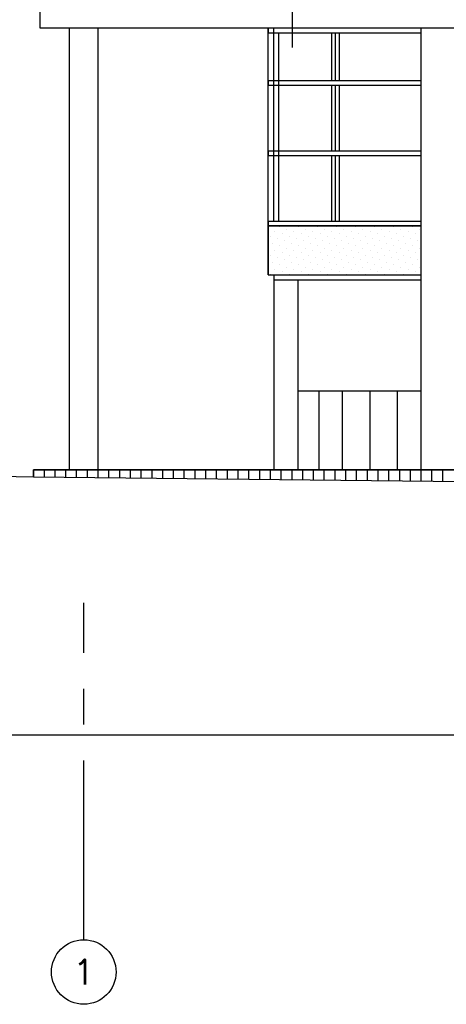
# Model space of a CAD drawing. Extents: x -84711 to 98481, y -64904 to 90945.
# Tile 5 of 29: x -11443 to -5501, y 48157 to 61886. Entities that reach past the tile are written whole.
import ezdxf
from ezdxf.enums import TextEntityAlignment as Align

# ---------------------------------------------------------------- set-up
doc = ezdxf.new("R2010")
doc.units = 0
doc.header["$LTSCALE"] = 2000
doc.header["$MEASUREMENT"] = 0
doc.linetypes.add('CENTER', pattern=[2, 1.25, -0.25, 0.25, -0.25])
doc.layers.get('0').update_dxf_attribs({"linetype": 'CONTINUOUS'})
for name, color, linetype in [('ALGEM-ARC', 15, 'CONTINUOUS'), ('BETON-AZ', 3, 'CONTINUOUS'), ('BIB', 7, 'CONTINUOUS'), ('HOUT-DRS', 4, 'CONTINUOUS'), ('KOZIJN2', 10, 'CONTINUOUS'), ('MTXT25', 2, 'CONTINUOUS'), ('MVARCPL', 7, 'CONTINUOUS'), ('NATUUR', 6, 'CONTINUOUS'), ('STAAL-AZ', 3, 'CONTINUOUS'), ('STEEN-AZ', 3, 'CONTINUOUS'), ('STRAMIEN', 1, 'CENTER'), ('STRAMIENCIRCEL', 2, 'CONTINUOUS'), ('STRAMIENNR', 4, 'CONTINUOUS')]:
    doc.layers.add(name, color=color, linetype=linetype)
doc.styles.get("Standard").update_dxf_attribs({"font": 'simplex'})

# ---------------------------------------------------------------- blocks, each defined once
blk = doc.blocks.new('STRMNNR')
at = {"layer": 'STRAMIENCIRCEL'}
blk.add_circle((0, 0), 4.5, dxfattribs=at)
at = {"layer": 'STRAMIENNR'}
blk.add_attdef('NR', text='', height=3.5, dxfattribs=at).set_placement((0, 0), align=Align.MIDDLE_CENTER)
blk = doc.blocks.new('*X33')
at = {"color": 0}
for p, q in [((-11250, 55510), (-11250, 55610)), ((-11100, 55508), (-11100, 55610)), ((-10950, 55506), (-10950, 55610)), ((-10800, 55505), (-10800, 55610)), ((-10650, 55503), (-10650, 55610)), ((-10500, 55502), (-10500, 55610)), ((-10350, 55500), (-10350, 55610)), ((-10200, 55498), (-10200, 55610)), ((-10050, 55497), (-10050, 55610)), ((-9900, 55495), (-9900, 55610)), ((-9750, 55493), (-9750, 55610)), ((-9600, 55492), (-9600, 55610)), ((-9450, 55490), (-9450, 55610)), ((-9300, 55489), (-9300, 55610)), ((-9150, 55487), (-9150, 55610)), ((-9000, 55485), (-9000, 55610)), ((-8850, 55484), (-8850, 55610)), ((-8700, 55482), (-8700, 55610)), ((-8550, 55481), (-8550, 55610)), ((-8400, 55479), (-8400, 55610)), ((-8250, 55477), (-8250, 55610)), ((-8100, 55476), (-8100, 55610)), ((-7950, 55474), (-7950, 55610)), ((-7800, 55473), (-7800, 55610)), ((-7650, 55471), (-7650, 55610)), ((-7500, 55469), (-7500, 55610)), ((-7350, 55468), (-7350, 55610)), ((-7200, 55466), (-7200, 55610)), ((-7050, 55464), (-7050, 55610)), ((-6900, 55463), (-6900, 55610)), ((-6750, 55461), (-6750, 55610)), ((-6600, 55460), (-6600, 55610)), ((-6450, 55458), (-6450, 55610)), ((-6300, 55456), (-6300, 55610)), ((-6150, 55455), (-6150, 55610)), ((-6000, 55453), (-6000, 55610)), ((-5850, 55452), (-5850, 55610)), ((-5700, 55450), (-5700, 55610)), ((-5550, 55448), (-5550, 55610))]:
    blk.add_line(p, q, dxfattribs=at)
blk = doc.blocks.new('*X47')
at = {"color": 0}
for p, q in [((-7889, 58933), (-7889, 58933)), ((-7822, 58999), (-7822, 58999)), ((-7789, 58900), (-7789, 58900)), ((-7723, 58966), (-7723, 58966)), ((-7623, 58933), (-7623, 58933)), ((-7557, 58999), (-7557, 58999)), ((-7524, 58900), (-7524, 58900)), ((-7458, 58966), (-7458, 58966)), ((-7358, 58933), (-7358, 58933)), ((-7292, 58999), (-7292, 58999)), ((-7259, 58900), (-7259, 58900)), ((-7193, 58966), (-7193, 58966)), ((-7093, 58933), (-7093, 58933)), ((-7027, 58999), (-7027, 58999)), ((-6994, 58900), (-6994, 58900)), ((-6927, 58966), (-6927, 58966)), ((-6828, 58933), (-6828, 58933)), ((-6762, 58999), (-6762, 58999)), ((-6729, 58900), (-6729, 58900)), ((-6662, 58966), (-6662, 58966)), ((-6563, 58933), (-6563, 58933)), ((-6497, 58999), (-6497, 58999)), ((-6463, 58900), (-6463, 58900)), ((-6397, 58966), (-6397, 58966)), ((-6298, 58933), (-6298, 58933)), ((-6231, 58999), (-6231, 58999)), ((-6198, 58900), (-6198, 58900)), ((-6132, 58966), (-6132, 58966)), ((-6033, 58933), (-6033, 58933)), ((-5966, 58999), (-5966, 58999)), ((-5933, 58900), (-5933, 58900)), ((-5867, 58966), (-5867, 58966)), ((-7955, 58867), (-7955, 58867)), ((-7922, 58767), (-7922, 58767)), ((-7856, 58833), (-7856, 58833)), ((-7756, 58800), (-7756, 58800)), ((-7690, 58867), (-7690, 58867)), ((-7657, 58767), (-7657, 58767)), ((-7590, 58833), (-7590, 58833)), ((-7491, 58800), (-7491, 58800)), ((-7425, 58867), (-7425, 58867)), ((-7391, 58767), (-7391, 58767)), ((-7325, 58833), (-7325, 58833)), ((-7226, 58800), (-7226, 58800)), ((-7159, 58867), (-7159, 58867)), ((-7126, 58767), (-7126, 58767)), ((-7060, 58833), (-7060, 58833)), ((-6961, 58800), (-6961, 58800)), ((-6894, 58867), (-6894, 58867)), ((-6861, 58767), (-6861, 58767)), ((-6795, 58833), (-6795, 58833)), ((-6695, 58800), (-6695, 58800)), ((-6629, 58867), (-6629, 58867)), ((-6596, 58767), (-6596, 58767)), ((-6530, 58833), (-6530, 58833)), ((-6430, 58800), (-6430, 58800)), ((-6364, 58867), (-6364, 58867)), ((-6331, 58767), (-6331, 58767)), ((-6265, 58833), (-6265, 58833)), ((-6165, 58800), (-6165, 58800)), ((-6099, 58867), (-6099, 58867)), ((-6066, 58767), (-6066, 58767)), ((-5999, 58833), (-5999, 58833)), ((-5900, 58800), (-5900, 58800)), ((-7889, 58668), (-7889, 58668)), ((-7822, 58734), (-7822, 58734)), ((-7789, 58635), (-7789, 58635)), ((-7723, 58701), (-7723, 58701)), ((-7623, 58668), (-7623, 58668)), ((-7557, 58734), (-7557, 58734)), ((-7524, 58635), (-7524, 58635)), ((-7458, 58701), (-7458, 58701)), ((-7358, 58668), (-7358, 58668)), ((-7292, 58734), (-7292, 58734)), ((-7259, 58635), (-7259, 58635)), ((-7193, 58701), (-7193, 58701)), ((-7093, 58668), (-7093, 58668)), ((-7027, 58734), (-7027, 58734)), ((-6994, 58635), (-6994, 58635)), ((-6927, 58701), (-6927, 58701)), ((-6828, 58668), (-6828, 58668)), ((-6762, 58734), (-6762, 58734)), ((-6729, 58635), (-6729, 58635)), ((-6662, 58701), (-6662, 58701)), ((-6563, 58668), (-6563, 58668)), ((-6497, 58734), (-6497, 58734)), ((-6463, 58635), (-6463, 58635)), ((-6397, 58701), (-6397, 58701)), ((-6298, 58668), (-6298, 58668)), ((-6231, 58734), (-6231, 58734)), ((-6198, 58635), (-6198, 58635)), ((-6132, 58701), (-6132, 58701)), ((-6033, 58668), (-6033, 58668)), ((-5966, 58734), (-5966, 58734)), ((-5933, 58635), (-5933, 58635)), ((-5867, 58701), (-5867, 58701)), ((-7955, 58601), (-7955, 58601)), ((-7922, 58502), (-7922, 58502)), ((-7856, 58568), (-7856, 58568)), ((-7756, 58535), (-7756, 58535)), ((-7690, 58601), (-7690, 58601)), ((-7657, 58502), (-7657, 58502)), ((-7590, 58568), (-7590, 58568)), ((-7491, 58535), (-7491, 58535)), ((-7425, 58601), (-7425, 58601)), ((-7391, 58502), (-7391, 58502)), ((-7325, 58568), (-7325, 58568)), ((-7226, 58535), (-7226, 58535)), ((-7159, 58601), (-7159, 58601)), ((-7126, 58502), (-7126, 58502)), ((-7060, 58568), (-7060, 58568)), ((-6961, 58535), (-6961, 58535)), ((-6894, 58601), (-6894, 58601)), ((-6861, 58502), (-6861, 58502)), ((-6795, 58568), (-6795, 58568)), ((-6695, 58535), (-6695, 58535)), ((-6629, 58601), (-6629, 58601)), ((-6596, 58502), (-6596, 58502)), ((-6530, 58568), (-6530, 58568)), ((-6430, 58535), (-6430, 58535)), ((-6364, 58601), (-6364, 58601)), ((-6331, 58502), (-6331, 58502)), ((-6265, 58568), (-6265, 58568)), ((-6165, 58535), (-6165, 58535)), ((-6099, 58601), (-6099, 58601)), ((-6066, 58502), (-6066, 58502)), ((-5999, 58568), (-5999, 58568)), ((-5900, 58535), (-5900, 58535)), ((-7889, 58403), (-7889, 58403)), ((-7822, 58469), (-7822, 58469)), ((-7789, 58369), (-7789, 58369)), ((-7723, 58436), (-7723, 58436)), ((-7623, 58403), (-7623, 58403)), ((-7557, 58469), (-7557, 58469)), ((-7524, 58369), (-7524, 58369)), ((-7458, 58436), (-7458, 58436)), ((-7358, 58403), (-7358, 58403)), ((-7292, 58469), (-7292, 58469)), ((-7259, 58369), (-7259, 58369)), ((-7193, 58436), (-7193, 58436)), ((-7093, 58403), (-7093, 58403)), ((-7027, 58469), (-7027, 58469)), ((-6994, 58369), (-6994, 58369)), ((-6927, 58436), (-6927, 58436)), ((-6828, 58403), (-6828, 58403)), ((-6762, 58469), (-6762, 58469)), ((-6729, 58369), (-6729, 58369)), ((-6662, 58436), (-6662, 58436)), ((-6563, 58403), (-6563, 58403)), ((-6497, 58469), (-6497, 58469)), ((-6463, 58369), (-6463, 58369)), ((-6397, 58436), (-6397, 58436)), ((-6298, 58403), (-6298, 58403)), ((-6231, 58469), (-6231, 58469)), ((-6198, 58369), (-6198, 58369)), ((-6132, 58436), (-6132, 58436)), ((-6033, 58403), (-6033, 58403)), ((-5966, 58469), (-5966, 58469)), ((-5933, 58369), (-5933, 58369)), ((-5867, 58436), (-5867, 58436)), ((-7955, 58336), (-7955, 58336)), ((-7690, 58336), (-7690, 58336)), ((-7425, 58336), (-7425, 58336)), ((-7159, 58336), (-7159, 58336)), ((-6894, 58336), (-6894, 58336)), ((-6629, 58336), (-6629, 58336)), ((-6364, 58336), (-6364, 58336)), ((-6099, 58336), (-6099, 58336))]:
    blk.add_line(p, q, dxfattribs=at)

msp = doc.modelspace()

# ---------------------------------------------------------------- linework, layer by layer
at = {"layer": 'ALGEM-ARC'}
msp.add_lwpolyline([(-7984, 58327), (-5851, 58327), (-5851, 59010), (-7984, 59010)], close=True, dxfattribs=at)
at = {"layer": 'BETON-AZ'}
for p, q in [((-10751, 55610), (-10751, 61770)), ((-10351, 55610), (-10351, 61770)), ((-5851, 55610), (-5851, 61770)), ((-7903, 58260), (-5851, 58260)), ((-7632, 58327), (-5851, 58327))]:
    msp.add_line(p, q, dxfattribs=at)
msp.add_lwpolyline([(-11251, 55610), (-11251, 55510), (21299, 55160), (21299, 55610)], close=True, dxfattribs=at)
at = {"layer": 'HOUT-DRS'}
for p, q in [((-7984, 61770), (-7984, 61703)), ((-7984, 61703), (-5851, 61703)), ((-7903, 59077), (-7903, 61770)), ((-7903, 59077), (-7903, 61703)), ((-7833, 59077), (-7833, 61703)), ((-7094, 61039), (-7094, 61703)), ((-7046, 61039), (-7046, 61703)), ((-6989, 61039), (-6989, 61703)), ((-7984, 61039), (-7984, 60972)), ((-7984, 61039), (-5851, 61039)), ((-7984, 60972), (-5851, 60972)), ((-7094, 60058), (-7094, 60972)), ((-7046, 60058), (-7046, 60972)), ((-6989, 60058), (-6989, 60972)), ((-7984, 60058), (-7984, 59991)), ((-7984, 60058), (-5851, 60058)), ((-7984, 59991), (-5851, 59991)), ((-7094, 59077), (-7094, 59991)), ((-7046, 59077), (-7046, 59991)), ((-6989, 59077), (-6989, 59991)), ((-7984, 59077), (-5851, 59077)), ((-7984, 59077), (-7984, 59010)), ((-7984, 59010), (-5851, 59010))]:
    msp.add_line(p, q, dxfattribs=at)
at = {"layer": 'KOZIJN2'}
msp.add_line((-7984, 58327), (-7984, 61770), dxfattribs=at)
at = {"layer": 'MTXT25'}
msp.add_line((-7646, 64002), (-7646, 61497), dxfattribs=at)
at = {"layer": 'MVARCPL'}
msp.add_lwpolyline([(-21301, 51910), (-21301, 54110), (-29301, 54110), (-29301, 51910), (-50710, 51910), (-50710, 72010), (-41501, 72010), (-41501, 55910), (-31982, 55910), (-11251, 55510), (21299, 55160), (98481, 55160), (98481, 51910), (-9424, 51910)], close=True, dxfattribs=at)
at = {"layer": 'NATUUR'}
msp.add_lwpolyline([(-11164, 62002), (-11164, 61770), (51311, 61770), (51311, 76330)], dxfattribs=at)
at = {"layer": 'STAAL-AZ'}
for p, q in [((-7903, 58327), (-7903, 55610)), ((-7568, 58260), (-7568, 55610)), ((-7275, 56710), (-7275, 55610)), ((-6951, 56710), (-6951, 55610)), ((-6568, 56710), (-6568, 55610)), ((-6185, 56710), (-6185, 55610))]:
    msp.add_line(p, q, dxfattribs=at)
at = {"layer": 'STEEN-AZ'}
for p, q in [((-7568, 56710), (-5851, 56710)), ((-11251, 55510), (-11251, 55610)), ((-11251, 55610), (21299, 55610))]:
    msp.add_line(p, q, dxfattribs=at)
at = {"layer": 'STRAMIEN'}
msp.add_line((-10551, 49057), (-10551, 53755), dxfattribs=at)

# ---------------------------------------------------------------- block references
at = {"layer": 'ALGEM-ARC'}
msp.add_blockref('*X47', (0, 0), dxfattribs=at)
at = {"layer": 'BETON-AZ'}
msp.add_blockref('*X33', (0, 0), dxfattribs=at)
at = {"layer": 'BIB', "xscale": 100, "yscale": 100, "zscale": 100}
msp.add_blockref('STRMNNR', (-10551, 48607), dxfattribs=at).add_auto_attribs({'NR': '1'})

doc.saveas('drawing.dxf')
